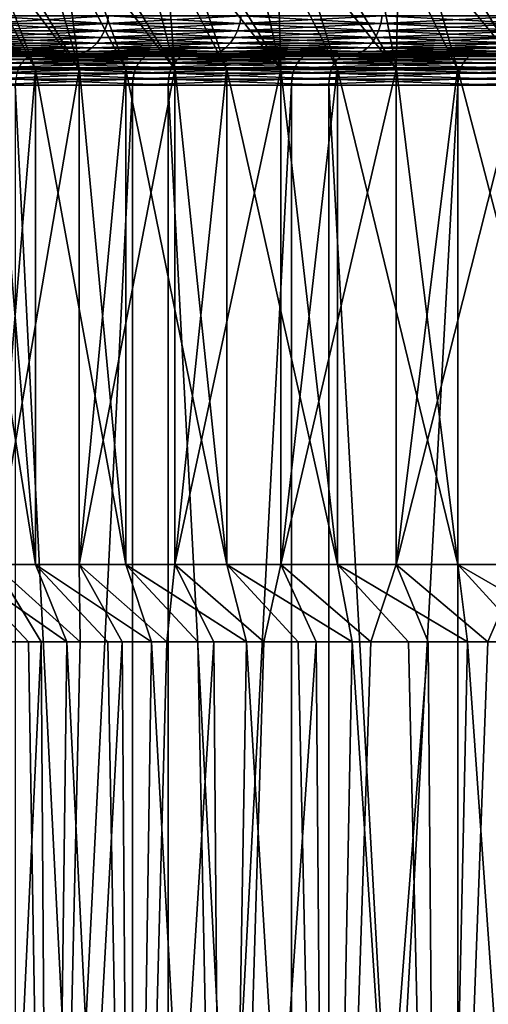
# Model space of a CAD drawing. Header units: metres. Extents: x -30 to 30, y -76 to 64.
# Tile 17 of 256: x -16 to -13, y -61 to -55. Entities that reach past the tile are written whole.
import ezdxf

# ---------------------------------------------------------------- set-up
doc = ezdxf.new("R2010")
doc.units = ezdxf.units.M
doc.layers.add('solid_508511', color=7, linetype='CONTINUOUS')

msp = doc.modelspace()

# ---------------------------------------------------------------- linework, layer by layer
at = {"layer": 'solid_508511'}
for points in [[(-15.685761, -55.099998, -8.82932), (-16.066645, -53.800961, -9.665684), (-16.660385, -53.800961, -8.601981)], [(-15.969251, -55.099998, -8.305603), (-15.685761, -55.099998, -8.82932), (-16.660385, -53.800961, -8.601981)], [(-16.235079, -55.099998, -7.773175), (-15.969251, -55.099998, -8.305603), (-16.660385, -53.800961, -8.601981)], [(-15.687245, -55.099998, 8.826683), (-16.469404, -53.800961, 8.96221), (-15.852745, -53.800961, 10.012641)], [(-15.970565, -55.099998, 8.303076), (-16.236235, -55.099998, 7.770757), (-16.469404, -53.800961, 8.96221)], [(-15.687245, -55.099998, 8.826683), (-15.970565, -55.099998, 8.303076), (-16.469404, -53.800961, 8.96221)], [(-15.067883, -55.099998, -9.846771), (-15.404719, -53.800961, -10.689113), (-16.066645, -53.800961, -9.665684)], [(-15.38518, -55.099998, -9.343246), (-15.067883, -55.099998, -9.846771), (-16.066645, -53.800961, -9.665684)], [(-15.685761, -55.099998, -8.82932), (-15.38518, -55.099998, -9.343246), (-16.066645, -53.800961, -9.665684)], [(-15.069371, -55.099998, 9.844494), (-15.852745, -53.800961, 10.012641), (-15.168759, -53.800961, 11.021399)], [(-15.3867, -55.099998, 9.340742), (-15.687245, -55.099998, 8.826683), (-15.852745, -53.800961, 10.012641)], [(-15.069371, -55.099998, 9.844494), (-15.3867, -55.099998, 9.340742), (-15.852745, -53.800961, 10.012641)], [(-14.384221, -55.099998, -10.821006), (-14.678188, -53.800961, -11.666759), (-15.404719, -53.800961, -10.689113)], [(-14.734241, -55.099998, -10.339351), (-14.384221, -55.099998, -10.821006), (-15.404719, -53.800961, -10.689113)], [(-15.067883, -55.099998, -9.846771), (-14.734241, -55.099998, -10.339351), (-15.404719, -53.800961, -10.689113)], [(-14.385996, -55.099998, 10.818647), (-15.168759, -53.800961, 11.021399), (-14.421012, -53.800961, 11.983193)], [(-14.735813, -55.099998, 10.337109), (-15.069371, -55.099998, 9.844494), (-15.168759, -53.800961, 11.021399)], [(-14.385996, -55.099998, 10.818647), (-14.735813, -55.099998, 10.337109), (-15.168759, -53.800961, 11.021399)], [(-13.637388, -55.099998, -11.74826), (-13.889151, -53.800961, -12.595793), (-14.678188, -53.800961, -11.666759)], [(-14.018428, -55.099998, -11.290867), (-13.637388, -55.099998, -11.74826), (-14.678188, -53.800961, -11.666759)], [(-14.384221, -55.099998, -10.821006), (-14.018428, -55.099998, -11.290867), (-14.678188, -53.800961, -11.666759)], [(-13.639233, -55.099998, 11.746119), (-14.421012, -53.800961, 11.983193), (-13.612198, -53.800961, 12.894595)], [(-14.020321, -55.099998, 11.288517), (-14.385996, -55.099998, 10.818647), (-14.421012, -53.800961, 11.983193)], [(-13.639233, -55.099998, 11.746119), (-14.020321, -55.099998, 11.288517), (-14.421012, -53.800961, 11.983193)], [(-12.83135, -55.099998, -12.623647), (-13.041975, -53.800961, -13.471058), (-13.889151, -53.800961, -12.595793)], [(-13.241702, -55.099998, -12.192511), (-12.83135, -55.099998, -12.623647), (-13.889151, -53.800961, -12.595793)], [(-13.637388, -55.099998, -11.74826), (-13.241702, -55.099998, -12.192511), (-13.889151, -53.800961, -12.595793)], [(-13.243519, -55.099998, 12.190538), (-13.639233, -55.099998, 11.746119), (-13.612198, -53.800961, 12.894595)], [(-12.833326, -55.099998, 12.621638), (-13.612198, -53.800961, 12.894595), (-12.745868, -53.800961, 13.751558)], [(-12.833326, -55.099998, 12.621638), (-13.243519, -55.099998, 12.190538), (-13.612198, -53.800961, 12.894595)], [(-16.308855, -54.802311, 12.777172), (-15.507634, -54.802311, 13.738565), (-16.298235, -54.751732, 12.768852)], [(-16.308855, -54.802311, -12.777172), (-16.298235, -54.751732, -12.768852), (-15.497537, -54.751732, -13.729619)], [(-15.507634, -54.802311, -13.738565), (-16.308855, -54.802311, -12.777172), (-15.497537, -54.751732, -13.729619)], [(-15.507634, -54.802311, 13.738565), (-15.497537, -54.751732, 13.729619), (-16.298235, -54.751732, 12.768852)], [(-15.507634, -54.802311, 13.738565), (-14.649828, -54.802311, 14.649828), (-15.497537, -54.751732, 13.729619)], [(-15.507634, -54.802311, -13.738565), (-15.497537, -54.751732, -13.729619), (-14.640288, -54.751732, -14.640288)], [(-14.649828, -54.802311, -14.649828), (-15.507634, -54.802311, -13.738565), (-14.640288, -54.751732, -14.640288)], [(-14.649828, -54.802311, 14.649828), (-14.640288, -54.751732, 14.640288), (-15.497537, -54.751732, 13.729619)], [(-14.649828, -54.802311, 14.649828), (-13.738565, -54.802311, 15.507634), (-14.640288, -54.751732, 14.640288)], [(-14.649828, -54.802311, -14.649828), (-14.640288, -54.751732, -14.640288), (-13.729619, -54.751732, -15.497537)], [(-13.738565, -54.802311, -15.507634), (-14.649828, -54.802311, -14.649828), (-13.729619, -54.751732, -15.497537)], [(-13.738565, -54.802311, 15.507634), (-13.729619, -54.751732, 15.497537), (-14.640288, -54.751732, 14.640288)], [(-13.738565, -54.802311, 15.507634), (-12.777172, -54.802311, 16.308855), (-13.729619, -54.751732, 15.497537)], [(-13.738565, -54.802311, -15.507634), (-13.729619, -54.751732, -15.497537), (-12.768852, -54.751732, -16.298235)], [(-12.777172, -54.802311, -16.308855), (-13.738565, -54.802311, -15.507634), (-12.768852, -54.751732, -16.298235)], [(-12.777172, -54.802311, 16.308855), (-12.768852, -54.751732, 16.298235), (-13.729619, -54.751732, 15.497537)], [(-16.326233, -54.849773, 12.790788), (-15.524159, -54.849773, 13.753204), (-16.308855, -54.802311, 12.777172)], [(-16.326233, -54.849773, -12.790788), (-16.308855, -54.802311, -12.777172), (-15.507634, -54.802311, -13.738565)], [(-15.524159, -54.849773, -13.753204), (-16.326233, -54.849773, -12.790788), (-15.507634, -54.802311, -13.738565)], [(-15.524159, -54.849773, 13.753204), (-15.507634, -54.802311, 13.738565), (-16.308855, -54.802311, 12.777172)], [(-15.524159, -54.849773, 13.753204), (-14.665439, -54.849773, 14.665439), (-15.507634, -54.802311, 13.738565)], [(-15.524159, -54.849773, -13.753204), (-15.507634, -54.802311, -13.738565), (-14.649828, -54.802311, -14.649828)], [(-14.665439, -54.849773, -14.665439), (-15.524159, -54.849773, -13.753204), (-14.649828, -54.802311, -14.649828)], [(-14.665439, -54.849773, 14.665439), (-14.649828, -54.802311, 14.649828), (-15.507634, -54.802311, 13.738565)], [(-14.665439, -54.849773, 14.665439), (-13.753204, -54.849773, 15.524159), (-14.649828, -54.802311, 14.649828)], [(-14.665439, -54.849773, -14.665439), (-14.649828, -54.802311, -14.649828), (-13.738565, -54.802311, -15.507634)], [(-13.753204, -54.849773, -15.524159), (-14.665439, -54.849773, -14.665439), (-13.738565, -54.802311, -15.507634)], [(-13.753204, -54.849773, 15.524159), (-13.738565, -54.802311, 15.507634), (-14.649828, -54.802311, 14.649828)], [(-13.753204, -54.849773, 15.524159), (-12.790788, -54.849773, 16.326233), (-13.738565, -54.802311, 15.507634)], [(-13.753204, -54.849773, -15.524159), (-13.738565, -54.802311, -15.507634), (-12.777172, -54.802311, -16.308855)], [(-12.790788, -54.849773, -16.326233), (-13.753204, -54.849773, -15.524159), (-12.777172, -54.802311, -16.308855)], [(-12.790788, -54.849773, 16.326233), (-12.777172, -54.802311, 16.308855), (-13.738565, -54.802311, 15.507634)], [(-16.349842, -54.892677, 12.809283), (-15.546607, -54.892677, 13.773092), (-16.326233, -54.849773, 12.790788)], [(-16.349842, -54.892677, -12.809283), (-16.326233, -54.849773, -12.790788), (-15.524159, -54.849773, -13.753204)], [(-15.546607, -54.892677, -13.773092), (-16.349842, -54.892677, -12.809283), (-15.524159, -54.849773, -13.753204)], [(-15.546607, -54.892677, 13.773092), (-15.524159, -54.849773, 13.753204), (-16.326233, -54.849773, 12.790788)], [(-15.546607, -54.892677, 13.773092), (-14.686645, -54.892677, 14.686645), (-15.524159, -54.849773, 13.753204)], [(-15.546607, -54.892677, -13.773092), (-15.524159, -54.849773, -13.753204), (-14.665439, -54.849773, -14.665439)], [(-14.686645, -54.892677, -14.686645), (-15.546607, -54.892677, -13.773092), (-14.665439, -54.849773, -14.665439)], [(-14.686645, -54.892677, 14.686645), (-14.665439, -54.849773, 14.665439), (-15.524159, -54.849773, 13.753204)], [(-14.686645, -54.892677, 14.686645), (-13.773092, -54.892677, 15.546607), (-14.665439, -54.849773, 14.665439)], [(-14.686645, -54.892677, -14.686645), (-14.665439, -54.849773, -14.665439), (-13.753204, -54.849773, -15.524159)], [(-13.773092, -54.892677, -15.546607), (-14.686645, -54.892677, -14.686645), (-13.753204, -54.849773, -15.524159)], [(-13.773092, -54.892677, 15.546607), (-13.753204, -54.849773, 15.524159), (-14.665439, -54.849773, 14.665439)], [(-13.773092, -54.892677, 15.546607), (-12.809283, -54.892677, 16.349842), (-13.753204, -54.849773, 15.524159)], [(-13.773092, -54.892677, -15.546607), (-13.753204, -54.849773, -15.524159), (-12.790788, -54.849773, -16.326233)], [(-12.809283, -54.892677, -16.349842), (-13.773092, -54.892677, -15.546607), (-12.790788, -54.849773, -16.326233)], [(-12.809283, -54.892677, 16.349842), (-12.790788, -54.849773, 16.326233), (-13.753204, -54.849773, 15.524159)], [(-16.412704, -54.959755, 12.858533), (-15.606381, -54.959755, 13.826047), (-16.378962, -54.929714, 12.832096)], [(-16.412704, -54.959755, -12.858533), (-16.378962, -54.929714, -12.832096), (-15.574296, -54.929714, -13.797622)], [(-15.606381, -54.959755, -13.826047), (-16.412704, -54.959755, -12.858533), (-15.574296, -54.929714, -13.797622)], [(-16.378962, -54.929714, 12.832096), (-15.574296, -54.929714, 13.797622), (-16.349842, -54.892677, 12.809283)], [(-16.378962, -54.929714, -12.832096), (-16.349842, -54.892677, -12.809283), (-15.546607, -54.892677, -13.773092)], [(-15.574296, -54.929714, -13.797622), (-16.378962, -54.929714, -12.832096), (-15.546607, -54.892677, -13.773092)], [(-15.606381, -54.959755, 13.826047), (-15.574296, -54.929714, 13.797622), (-16.378962, -54.929714, 12.832096)], [(-15.574296, -54.929714, 13.797622), (-15.546607, -54.892677, 13.773092), (-16.349842, -54.892677, 12.809283)], [(-15.606381, -54.959755, 13.826047), (-14.743113, -54.959755, 14.743113), (-15.574296, -54.929714, 13.797622)], [(-15.606381, -54.959755, -13.826047), (-15.574296, -54.929714, -13.797622), (-14.712802, -54.929714, -14.712802)], [(-14.743113, -54.959755, -14.743113), (-15.606381, -54.959755, -13.826047), (-14.712802, -54.929714, -14.712802)], [(-15.574296, -54.929714, 13.797622), (-14.712802, -54.929714, 14.712802), (-15.546607, -54.892677, 13.773092)], [(-15.574296, -54.929714, -13.797622), (-15.546607, -54.892677, -13.773092), (-14.686645, -54.892677, -14.686645)], [(-14.712802, -54.929714, -14.712802), (-15.574296, -54.929714, -13.797622), (-14.686645, -54.892677, -14.686645)], [(-14.743113, -54.959755, 14.743113), (-14.712802, -54.929714, 14.712802), (-15.574296, -54.929714, 13.797622)], [(-14.712802, -54.929714, 14.712802), (-14.686645, -54.892677, 14.686645), (-15.546607, -54.892677, 13.773092)], [(-14.743113, -54.959755, 14.743113), (-13.826047, -54.959755, 15.606381), (-14.712802, -54.929714, 14.712802)], [(-14.743113, -54.959755, -14.743113), (-14.712802, -54.929714, -14.712802), (-13.797622, -54.929714, -15.574296)], [(-13.826047, -54.959755, -15.606381), (-14.743113, -54.959755, -14.743113), (-13.797622, -54.929714, -15.574296)], [(-14.712802, -54.929714, 14.712802), (-13.797622, -54.929714, 15.574296), (-14.686645, -54.892677, 14.686645)], [(-14.712802, -54.929714, -14.712802), (-14.686645, -54.892677, -14.686645), (-13.773092, -54.892677, -15.546607)], [(-13.797622, -54.929714, -15.574296), (-14.712802, -54.929714, -14.712802), (-13.773092, -54.892677, -15.546607)], [(-13.826047, -54.959755, 15.606381), (-13.797622, -54.929714, 15.574296), (-14.712802, -54.929714, 14.712802)], [(-13.797622, -54.929714, 15.574296), (-13.773092, -54.892677, 15.546607), (-14.686645, -54.892677, 14.686645)], [(-13.826047, -54.959755, 15.606381), (-12.858533, -54.959755, 16.412704), (-13.797622, -54.929714, 15.574296)], [(-13.826047, -54.959755, -15.606381), (-13.797622, -54.929714, -15.574296), (-12.832096, -54.929714, -16.378962)], [(-12.858533, -54.959755, -16.412704), (-13.826047, -54.959755, -15.606381), (-12.832096, -54.929714, -16.378962)], [(-13.797622, -54.929714, 15.574296), (-12.832096, -54.929714, 16.378962), (-13.773092, -54.892677, 15.546607)], [(-13.797622, -54.929714, -15.574296), (-13.773092, -54.892677, -15.546607), (-12.809283, -54.892677, -16.349842)], [(-12.832096, -54.929714, -16.378962), (-13.797622, -54.929714, -15.574296), (-12.809283, -54.892677, -16.349842)], [(-12.858533, -54.959755, 16.412704), (-12.832096, -54.929714, 16.378962), (-13.797622, -54.929714, 15.574296)], [(-12.832096, -54.929714, 16.378962), (-12.809283, -54.892677, 16.349842), (-13.773092, -54.892677, 15.546607)], [(-15.946415, -55, 13.664254), (-18.653008, -55, 13.111265), (-17.847296, -55, 14.188517)], [(-15.946415, -55, 13.664254), (-16.757414, -55, 12.656579), (-18.653008, -55, 13.111265)], [(-15.946411, -55, -13.664259), (-17.64802, -55, -14.435629), (-18.468655, -55, -13.369698)], [(-16.75741, -55, -12.656584), (-15.946411, -55, -13.664259), (-18.468655, -55, -13.369698)], [(-15.074881, -55, 14.620119), (-17.847296, -55, 14.188517), (-16.979395, -55, 15.216441)], [(-15.074881, -55, 14.620119), (-15.946415, -55, 13.664254), (-17.847296, -55, 14.188517)], [(-15.074877, -55, -14.620124), (-16.765882, -55, -15.451378), (-17.64802, -55, -14.435629)], [(-15.946411, -55, -13.664259), (-15.074877, -55, -14.620124), (-17.64802, -55, -14.435629)], [(-14.14612, -55, 15.520543), (-16.979395, -55, 15.216441), (-16.052372, -55, 16.191397)], [(-16.912388, -55.003803, 15.348696), (-16.052372, -55, 16.191397), (-16.979395, -55, 15.216441)], [(-14.14612, -55, 15.520543), (-15.074881, -55, 14.620119), (-16.979395, -55, 15.216441)], [(-16.912388, -55.003803, 15.348696), (-16.940207, -55.01516, 15.373942), (-16.013599, -55.01516, 16.336868)], [(-15.987303, -55.003803, 16.31004), (-16.052372, -55, 16.191397), (-16.912388, -55.003803, 15.348696)], [(-15.987303, -55.003803, 16.31004), (-16.912388, -55.003803, 15.348696), (-16.013599, -55.01516, 16.336868)], [(-13.163757, -55, -16.362013), (-15.825381, -55, -16.413326), (-16.765882, -55, -15.451378)], [(-16.203222, -55.003815, -16.09564), (-16.765882, -55, -15.451378), (-15.825381, -55, -16.413326)], [(-14.146115, -55, -15.520547), (-13.163757, -55, -16.362013), (-16.765882, -55, -15.451378)], [(-15.074877, -55, -14.620124), (-14.146115, -55, -15.520547), (-16.765882, -55, -15.451378)], [(-16.489845, -54.995441, 12.918969), (-16.757414, -55, 12.656579), (-15.946415, -55, 13.664254)], [(-16.489845, -54.995441, -12.918969), (-15.946411, -55, -13.664259), (-16.75741, -55, -12.656584)], [(-16.489845, -54.995441, 12.918969), (-15.679732, -54.995441, 13.891031), (-16.450045, -54.981892, 12.887787)], [(-16.489845, -54.995441, -12.918969), (-16.450045, -54.981892, -12.887787), (-15.641887, -54.981892, -13.857503)], [(-15.679732, -54.995441, -13.891031), (-16.489845, -54.995441, -12.918969), (-15.641887, -54.981892, -13.857503)], [(-15.679732, -54.995441, -13.891031), (-15.946411, -55, -13.664259), (-16.489845, -54.995441, -12.918969)], [(-16.489845, -54.995441, 12.918969), (-15.946415, -55, 13.664254), (-15.679732, -54.995441, 13.891031)], [(-16.450045, -54.981892, 12.887787), (-15.641887, -54.981892, 13.857503), (-16.412704, -54.959755, 12.858533)], [(-16.450045, -54.981892, -12.887787), (-16.412704, -54.959755, -12.858533), (-15.606381, -54.959755, -13.826047)], [(-15.641887, -54.981892, -13.857503), (-16.450045, -54.981892, -12.887787), (-15.606381, -54.959755, -13.826047)], [(-15.679732, -54.995441, 13.891031), (-15.641887, -54.981892, 13.857503), (-16.450045, -54.981892, 12.887787)], [(-15.641887, -54.981892, 13.857503), (-15.606381, -54.959755, 13.826047), (-16.412704, -54.959755, 12.858533)], [(-15.235734, -55.003815, -17.014305), (-15.260793, -55.015182, -17.042288), (-16.229872, -55.015182, -16.122114)], [(-16.203222, -55.003815, -16.09564), (-15.235734, -55.003815, -17.014305), (-16.229872, -55.015182, -16.122114)], [(-16.203222, -55.003815, -16.09564), (-15.825381, -55, -16.413326), (-15.235734, -55.003815, -17.014305)], [(-13.163762, -55, 16.362009), (-16.052372, -55, 16.191397), (-15.069532, -55, 17.109915)], [(-15.987303, -55.003803, 16.31004), (-15.069532, -55, 17.109915), (-16.052372, -55, 16.191397)], [(-13.163762, -55, 16.362009), (-14.14612, -55, 15.520543), (-16.052372, -55, 16.191397)], [(-15.987303, -55.003803, 16.31004), (-16.013599, -55.01516, 16.336868), (-15.032348, -55.015156, 17.244043)], [(-15.007662, -55.003799, 17.215727), (-15.069532, -55, 17.109915), (-15.987303, -55.003803, 16.31004)], [(-15.007662, -55.003799, 17.215727), (-15.987303, -55.003803, 16.31004), (-15.032348, -55.015156, 17.244043)], [(-15.679732, -54.995441, 13.891031), (-15.946415, -55, 13.664254), (-15.074881, -55, 14.620119)], [(-15.679732, -54.995441, -13.891031), (-15.074877, -55, -14.620124), (-15.946411, -55, -13.664259)], [(-12.131392, -55, -17.141449), (-14.829849, -55, -17.318069), (-15.825381, -55, -16.413326)], [(-15.235734, -55.003815, -17.014305), (-15.825381, -55, -16.413326), (-14.829849, -55, -17.318069)], [(-13.163757, -55, -16.362013), (-12.131392, -55, -17.141449), (-15.825381, -55, -16.413326)], [(-15.679732, -54.995441, 13.891031), (-14.812407, -54.995441, 14.812407), (-15.641887, -54.981892, 13.857503)], [(-15.679732, -54.995441, -13.891031), (-15.641887, -54.981892, -13.857503), (-14.776654, -54.981892, -14.776654)], [(-14.812407, -54.995441, -14.812407), (-15.679732, -54.995441, -13.891031), (-14.776654, -54.981892, -14.776654)], [(-14.812407, -54.995441, -14.812407), (-15.074877, -55, -14.620124), (-15.679732, -54.995441, -13.891031)], [(-15.679732, -54.995441, 13.891031), (-15.074881, -55, 14.620119), (-14.812407, -54.995441, 14.812407)], [(-15.641887, -54.981892, 13.857503), (-14.776654, -54.981892, 14.776654), (-15.606381, -54.959755, 13.826047)], [(-15.641887, -54.981892, -13.857503), (-15.606381, -54.959755, -13.826047), (-14.743113, -54.959755, -14.743113)], [(-14.776654, -54.981892, -14.776654), (-15.641887, -54.981892, -13.857503), (-14.743113, -54.959755, -14.743113)], [(-14.812407, -54.995441, 14.812407), (-14.776654, -54.981892, 14.776654), (-15.641887, -54.981892, 13.857503)], [(-14.776654, -54.981892, 14.776654), (-14.743113, -54.959755, 14.743113), (-15.606381, -54.959755, 13.826047)], [(-14.216256, -55.003815, -17.874908), (-14.239637, -55.015182, -17.904306), (-15.260793, -55.015182, -17.042288)], [(-15.235734, -55.003815, -17.014305), (-14.216256, -55.003815, -17.874908), (-15.260793, -55.015182, -17.042288)], [(-15.235734, -55.003815, -17.014305), (-14.829849, -55, -17.318069), (-14.216256, -55.003815, -17.874908)], [(-14.812407, -54.995441, 14.812407), (-15.074881, -55, 14.620119), (-14.14612, -55, 15.520543)], [(-14.812407, -54.995441, -14.812407), (-14.146115, -55, -15.520547), (-15.074877, -55, -14.620124)], [(-12.131396, -55, 17.141445), (-15.069532, -55, 17.109915), (-14.034167, -55, 17.96892)], [(-15.007662, -55.003799, 17.215727), (-14.034167, -55, 17.96892), (-15.069532, -55, 17.109915)], [(-12.131396, -55, 17.141445), (-13.163762, -55, 16.362009), (-15.069532, -55, 17.109915)], [(-15.007662, -55.003799, 17.215727), (-15.032348, -55.015156, 17.244043), (-13.999798, -55.015156, 18.092377)], [(-13.976808, -55.003799, 18.062664), (-14.034167, -55, 17.96892), (-15.007662, -55.003799, 17.215727)], [(-13.976808, -55.003799, 18.062664), (-15.007662, -55.003799, 17.215727), (-13.999798, -55.015156, 18.092377)], [(-11.052984, -55, -17.855854), (-13.782619, -55, -18.16258), (-14.829849, -55, -17.318069)], [(-14.216256, -55.003815, -17.874908), (-14.829849, -55, -17.318069), (-13.782619, -55, -18.16258)], [(-12.131392, -55, -17.141449), (-11.052984, -55, -17.855854), (-14.829849, -55, -17.318069)], [(-14.812407, -54.995441, 14.812407), (-13.891031, -54.995441, 15.679732), (-14.776654, -54.981892, 14.776654)], [(-14.812407, -54.995441, -14.812407), (-14.776654, -54.981892, -14.776654), (-13.857503, -54.981892, -15.641887)], [(-13.891031, -54.995441, -15.679732), (-14.812407, -54.995441, -14.812407), (-13.857503, -54.981892, -15.641887)], [(-13.891031, -54.995441, -15.679732), (-14.146115, -55, -15.520547), (-14.812407, -54.995441, -14.812407)], [(-14.812407, -54.995441, 14.812407), (-14.14612, -55, 15.520543), (-13.891031, -54.995441, 15.679732)], [(-14.776654, -54.981892, 14.776654), (-13.857503, -54.981892, 15.641887), (-14.743113, -54.959755, 14.743113)], [(-14.776654, -54.981892, -14.776654), (-14.743113, -54.959755, -14.743113), (-13.826047, -54.959755, -15.606381)], [(-13.857503, -54.981892, -15.641887), (-14.776654, -54.981892, -14.776654), (-13.826047, -54.959755, -15.606381)], [(-13.891031, -54.995441, 15.679732), (-13.857503, -54.981892, 15.641887), (-14.776654, -54.981892, 14.776654)], [(-13.857503, -54.981892, 15.641887), (-13.826047, -54.959755, 15.606381), (-14.743113, -54.959755, 14.743113)], [(-13.148265, -55.003815, -18.674515), (-13.169889, -55.015186, -18.705229), (-14.239637, -55.015182, -17.904306)], [(-14.216256, -55.003815, -17.874908), (-13.148265, -55.003815, -18.674515), (-14.239637, -55.015182, -17.904306)], [(-14.216256, -55.003815, -17.874908), (-13.782619, -55, -18.16258), (-13.148265, -55.003815, -18.674515)], [(-13.891031, -54.995441, 15.679732), (-14.14612, -55, 15.520543), (-13.163762, -55, 16.362009)], [(-13.891031, -54.995441, -15.679732), (-13.163757, -55, -16.362013), (-14.146115, -55, -15.520547)], [(-9.932728, -55, 18.502457), (-14.034167, -55, 17.96892), (-12.949941, -55, 18.765366)], [(-13.976808, -55.003799, 18.062664), (-12.949941, -55, 18.765366), (-14.034167, -55, 17.96892)], [(-11.05299, -55, 17.85585), (-12.131396, -55, 17.141445), (-14.034167, -55, 17.96892)], [(-9.932728, -55, 18.502457), (-11.05299, -55, 17.85585), (-14.034167, -55, 17.96892)], [(-13.976808, -55.003799, 18.062664), (-13.999798, -55.015156, 18.092377), (-12.919476, -55.015156, 18.878969)], [(-12.89826, -55.003799, 18.847965), (-12.949941, -55, 18.765366), (-13.976808, -55.003799, 18.062664)], [(-12.89826, -55.003799, 18.847965), (-13.976808, -55.003799, 18.062664), (-12.919476, -55.015156, 18.878969)], [(-13.891031, -54.995441, 15.679732), (-12.918969, -54.995441, 16.489845), (-13.857503, -54.981892, 15.641887)], [(-13.891031, -54.995441, -15.679732), (-13.857503, -54.981892, -15.641887), (-12.887787, -54.981892, -16.450045)], [(-12.918969, -54.995441, -16.489845), (-13.891031, -54.995441, -15.679732), (-12.887787, -54.981892, -16.450045)], [(-12.918969, -54.995441, -16.489845), (-13.163757, -55, -16.362013), (-13.891031, -54.995441, -15.679732)], [(-13.891031, -54.995441, 15.679732), (-13.163762, -55, 16.362009), (-12.918969, -54.995441, 16.489845)], [(-13.857503, -54.981892, 15.641887), (-12.887787, -54.981892, 16.450045), (-13.826047, -54.959755, 15.606381)], [(-13.857503, -54.981892, -15.641887), (-13.826047, -54.959755, -15.606381), (-12.858533, -54.959755, -16.412704)], [(-12.887787, -54.981892, -16.450045), (-13.857503, -54.981892, -15.641887), (-12.858533, -54.959755, -16.412704)], [(-12.918969, -54.995441, 16.489845), (-12.887787, -54.981892, 16.450045), (-13.857503, -54.981892, 15.641887)], [(-12.887787, -54.981892, 16.450045), (-12.858533, -54.959755, 16.412704), (-13.826047, -54.959755, 15.606381)], [(-9.932722, -55, -18.502459), (-12.687398, -55, -18.943861), (-13.782619, -55, -18.16258)], [(-13.148265, -55.003815, -18.674515), (-13.782619, -55, -18.16258), (-12.687398, -55, -18.943861)], [(-11.052984, -55, -17.855854), (-9.932722, -55, -18.502459), (-13.782619, -55, -18.16258)], [(-12.035406, -55.003815, -19.410397), (-12.055201, -55.015186, -19.44232), (-13.169889, -55.015186, -18.705229)], [(-13.148265, -55.003815, -18.674515), (-12.035406, -55.003815, -19.410397), (-13.169889, -55.015186, -18.705229)], [(-12.918969, -54.995441, 16.489845), (-13.163762, -55, 16.362009), (-12.131396, -55, 17.141445)], [(-12.918969, -54.995441, -16.489845), (-12.131392, -55, -17.141449), (-13.163757, -55, -16.362013)], [(-13.148265, -55.003815, -18.674515), (-12.687398, -55, -18.943861), (-12.035406, -55.003815, -19.410397)], [(-16.965847, -55.033634, 15.397213), (-16.988323, -55.058514, 15.41761), (-16.059084, -55.058514, 16.38327)], [(-16.059084, -55.058514, 16.38327), (-16.988323, -55.058514, 15.41761), (-16.076521, -55.08884, 16.401058)], [(-16.940207, -55.01516, 15.373942), (-16.965847, -55.033634, 15.397213), (-16.037838, -55.03363, 16.361595)], [(-16.037838, -55.03363, 16.361595), (-16.965847, -55.033634, 15.397213), (-16.059084, -55.058514, 16.38327)], [(-16.013599, -55.01516, 16.336868), (-16.940207, -55.01516, 15.373942), (-16.037838, -55.03363, 16.361595)], [(-16.275961, -55.058556, -16.167896), (-15.30413, -55.058559, -17.090685), (-16.293625, -55.088894, -16.185444)], [(-15.30413, -55.058559, -17.090685), (-15.32074, -55.088894, -17.109234), (-16.293625, -55.088894, -16.185444)], [(-15.283888, -55.033669, -17.068079), (-15.30413, -55.058559, -17.090685), (-16.275961, -55.058556, -16.167896)], [(-16.254433, -55.033669, -16.146513), (-15.283888, -55.033669, -17.068079), (-16.275961, -55.058556, -16.167896)], [(-15.260793, -55.015182, -17.042288), (-15.283888, -55.033669, -17.068079), (-16.254433, -55.033669, -16.146513)], [(-16.229872, -55.015182, -16.122114), (-15.260793, -55.015182, -17.042288), (-16.254433, -55.033669, -16.146513)], [(-16.059084, -55.058514, 16.38327), (-16.076521, -55.08884, 16.401058), (-15.091413, -55.088837, 17.3118)], [(-16.037838, -55.03363, 16.361595), (-16.059084, -55.058514, 16.38327), (-15.075046, -55.05851, 17.293024)], [(-15.075046, -55.05851, 17.293024), (-16.059084, -55.058514, 16.38327), (-15.091413, -55.088837, 17.3118)], [(-16.013599, -55.01516, 16.336868), (-16.037838, -55.03363, 16.361595), (-15.0551, -55.03363, 17.270145)], [(-15.0551, -55.03363, 17.270145), (-16.037838, -55.03363, 16.361595), (-15.075046, -55.05851, 17.293024)], [(-15.032348, -55.015156, 17.244043), (-16.013599, -55.01516, 16.336868), (-15.0551, -55.03363, 17.270145)], [(-14.280074, -55.058559, -17.955151), (-14.295572, -55.088898, -17.974638), (-15.32074, -55.088894, -17.109234)], [(-15.30413, -55.058559, -17.090685), (-14.280074, -55.058559, -17.955151), (-15.32074, -55.088894, -17.109234)], [(-14.261187, -55.033669, -17.931402), (-14.280074, -55.058559, -17.955151), (-15.30413, -55.058559, -17.090685)], [(-15.283888, -55.033669, -17.068079), (-14.261187, -55.033669, -17.931402), (-15.30413, -55.058559, -17.090685)], [(-14.239637, -55.015182, -17.904306), (-14.261187, -55.033669, -17.931402), (-15.283888, -55.033669, -17.068079)], [(-15.260793, -55.015182, -17.042288), (-14.239637, -55.015182, -17.904306), (-15.283888, -55.033669, -17.068079)], [(-15.075046, -55.05851, 17.293024), (-15.091413, -55.088837, 17.3118), (-14.054808, -55.088837, 18.163465)], [(-15.0551, -55.03363, 17.270145), (-15.075046, -55.05851, 17.293024), (-14.039563, -55.05851, 18.143766)], [(-14.039563, -55.05851, 18.143766), (-15.075046, -55.05851, 17.293024), (-14.054808, -55.088837, 18.163465)], [(-15.032348, -55.015156, 17.244043), (-15.0551, -55.03363, 17.270145), (-14.020988, -55.03363, 18.119761)], [(-14.020988, -55.03363, 18.119761), (-15.0551, -55.03363, 17.270145), (-14.039563, -55.05851, 18.143766)], [(-13.999798, -55.015156, 18.092377), (-15.032348, -55.015156, 17.244043), (-14.020988, -55.03363, 18.119761)], [(-13.207289, -55.058559, -18.758347), (-13.221622, -55.088898, -18.778704), (-14.295572, -55.088898, -17.974638)], [(-14.280074, -55.058559, -17.955151), (-13.207289, -55.058559, -18.758347), (-14.295572, -55.088898, -17.974638)], [(-14.261187, -55.033669, -17.931402), (-13.18982, -55.033672, -18.733536), (-14.280074, -55.058559, -17.955151)], [(-13.18982, -55.033672, -18.733536), (-13.207289, -55.058559, -18.758347), (-14.280074, -55.058559, -17.955151)], [(-14.239637, -55.015182, -17.904306), (-13.169889, -55.015186, -18.705229), (-14.261187, -55.033669, -17.931402)], [(-13.169889, -55.015186, -18.705229), (-13.18982, -55.033672, -18.733536), (-14.261187, -55.033669, -17.931402)], [(-14.039563, -55.05851, 18.143766), (-14.054808, -55.088837, 18.163465), (-12.970241, -55.088833, 18.95315)], [(-14.020988, -55.03363, 18.119761), (-14.039563, -55.05851, 18.143766), (-12.956173, -55.058506, 18.932594)], [(-12.956173, -55.058506, 18.932594), (-14.039563, -55.05851, 18.143766), (-12.970241, -55.088833, 18.95315)], [(-13.999798, -55.015156, 18.092377), (-14.020988, -55.03363, 18.119761), (-12.939032, -55.033627, 18.907545)], [(-12.939032, -55.033627, 18.907545), (-14.020988, -55.03363, 18.119761), (-12.956173, -55.058506, 18.932594)], [(-12.919476, -55.015156, 18.878969), (-13.999798, -55.015156, 18.092377), (-12.939032, -55.033627, 18.907545)], [(-13.207289, -55.058559, -18.758347), (-12.089434, -55.058563, -19.49753), (-13.221622, -55.088898, -18.778704)], [(-12.089434, -55.058563, -19.49753), (-12.102554, -55.088902, -19.51869), (-13.221622, -55.088898, -18.778704)], [(-12.073444, -55.033672, -19.471743), (-12.089434, -55.058563, -19.49753), (-13.207289, -55.058559, -18.758347)], [(-13.18982, -55.033672, -18.733536), (-12.073444, -55.033672, -19.471743), (-13.207289, -55.058559, -18.758347)], [(-12.055201, -55.015186, -19.44232), (-12.073444, -55.033672, -19.471743), (-13.18982, -55.033672, -18.733536)], [(-13.169889, -55.015186, -18.705229), (-12.055201, -55.015186, -19.44232), (-13.18982, -55.033672, -18.733536)], [(-15.969251, -58.299999, -8.305603), (-16.235079, -55.099998, -7.773175), (-16.483141, -55.099998, -7.232292)], [(-15.969251, -58.299999, -8.305603), (-16.483141, -55.099998, -7.232292), (-16.483141, -58.299999, -7.232292)], [(-15.333077, -55.123508, -17.123011), (-15.340669, -55.161068, -17.131489), (-16.314821, -55.161068, -16.206499)], [(-16.306747, -55.123508, -16.198479), (-15.333077, -55.123508, -17.123011), (-16.314821, -55.161068, -16.206499)], [(-15.32074, -55.088894, -17.109234), (-15.333077, -55.123508, -17.123011), (-16.306747, -55.123508, -16.198479)], [(-16.293625, -55.088894, -16.185444), (-15.32074, -55.088894, -17.109234), (-16.306747, -55.123508, -16.198479)], [(-16.236235, -58.299999, 7.770757), (-16.236235, -55.099998, 7.770757), (-15.970565, -55.099998, 8.303076)], [(-16.236235, -58.299999, 7.770757), (-15.970565, -55.099998, 8.303076), (-15.687245, -55.099998, 8.826683)], [(-16.236235, -58.299999, 7.770757), (-15.687245, -55.099998, 8.826683), (-15.687245, -58.299999, 8.826683)], [(-15.969251, -58.299999, -8.305603), (-15.969251, -55.099998, -8.305603), (-16.235079, -55.099998, -7.773175)], [(-16.089476, -55.123447, 16.414274), (-16.09745, -55.161003, 16.422411), (-15.11106, -55.161003, 17.334337)], [(-16.076521, -55.08884, 16.401058), (-16.089476, -55.123447, 16.414274), (-15.103575, -55.123447, 17.32575)], [(-15.103575, -55.123447, 17.32575), (-16.089476, -55.123447, 16.414274), (-15.11106, -55.161003, 17.334337)], [(-15.091413, -55.088837, 17.3118), (-16.076521, -55.08884, 16.401058), (-15.103575, -55.123447, 17.32575)], [(-15.38518, -58.299999, -9.343246), (-15.685761, -55.099998, -8.82932), (-15.969251, -55.099998, -8.305603)], [(-15.38518, -58.299999, -9.343246), (-15.969251, -55.099998, -8.305603), (-15.969251, -58.299999, -8.305603)], [(-15.687245, -58.299999, 8.826683), (-15.687245, -55.099998, 8.826683), (-15.3867, -55.099998, 9.340742)], [(-15.687245, -58.299999, 8.826683), (-15.3867, -55.099998, 9.340742), (-15.069371, -55.099998, 9.844494)], [(-15.687245, -58.299999, 8.826683), (-15.069371, -55.099998, 9.844494), (-15.069371, -58.299999, 9.844494)], [(-15.38518, -58.299999, -9.343246), (-15.38518, -55.099998, -9.343246), (-15.685761, -55.099998, -8.82932)], [(-14.734241, -58.299999, -10.339351), (-15.067883, -55.099998, -9.846771), (-15.38518, -55.099998, -9.343246)], [(-14.734241, -58.299999, -10.339351), (-15.38518, -55.099998, -9.343246), (-15.38518, -58.299999, -9.343246)], [(-15.333077, -55.123508, -17.123011), (-14.307085, -55.123512, -17.989113), (-15.340669, -55.161068, -17.131489)], [(-14.307085, -55.123512, -17.989113), (-14.314168, -55.161072, -17.998018), (-15.340669, -55.161068, -17.131489)], [(-15.32074, -55.088894, -17.109234), (-14.295572, -55.088898, -17.974638), (-15.333077, -55.123508, -17.123011)], [(-14.295572, -55.088898, -17.974638), (-14.307085, -55.123512, -17.989113), (-15.333077, -55.123508, -17.123011)], [(-15.103575, -55.123447, 17.32575), (-15.11106, -55.161003, 17.334337), (-14.073106, -55.160999, 18.187113)], [(-15.091413, -55.088837, 17.3118), (-15.103575, -55.123447, 17.32575), (-14.066133, -55.123444, 18.178102)], [(-14.066133, -55.123444, 18.178102), (-15.103575, -55.123447, 17.32575), (-14.073106, -55.160999, 18.187113)], [(-14.054808, -55.088837, 18.163465), (-15.091413, -55.088837, 17.3118), (-14.066133, -55.123444, 18.178102)], [(-15.069371, -58.299999, 9.844494), (-15.069371, -55.099998, 9.844494), (-14.735813, -55.099998, 10.337109)], [(-15.069371, -58.299999, 9.844494), (-14.735813, -55.099998, 10.337109), (-14.385996, -55.099998, 10.818647)], [(-15.069371, -58.299999, 9.844494), (-14.385996, -55.099998, 10.818647), (-14.385996, -58.299999, 10.818647)], [(-14.734241, -58.299999, -10.339351), (-14.734241, -55.099998, -10.339351), (-15.067883, -55.099998, -9.846771)], [(-14.018428, -58.299999, -11.290867), (-14.384221, -55.099998, -10.821006), (-14.734241, -55.099998, -10.339351)], [(-14.018428, -58.299999, -11.290867), (-14.734241, -55.099998, -10.339351), (-14.734241, -58.299999, -10.339351)], [(-14.385996, -58.299999, 10.818647), (-14.385996, -55.099998, 10.818647), (-14.020321, -55.099998, 11.288517)], [(-14.385996, -58.299999, 10.818647), (-14.020321, -55.099998, 11.288517), (-13.639233, -55.099998, 11.746119)], [(-14.385996, -58.299999, 10.818647), (-13.639233, -55.099998, 11.746119), (-13.639233, -58.299999, 11.746119)], [(-14.018428, -58.299999, -11.290867), (-14.018428, -55.099998, -11.290867), (-14.384221, -55.099998, -10.821006)], [(-13.232269, -55.123512, -18.793827), (-13.23882, -55.161072, -18.803131), (-14.314168, -55.161072, -17.998018)], [(-14.307085, -55.123512, -17.989113), (-13.232269, -55.123512, -18.793827), (-14.314168, -55.161072, -17.998018)], [(-13.221622, -55.088898, -18.778704), (-13.232269, -55.123512, -18.793827), (-14.307085, -55.123512, -17.989113)], [(-14.295572, -55.088898, -17.974638), (-13.221622, -55.088898, -18.778704), (-14.307085, -55.123512, -17.989113)], [(-14.066133, -55.123444, 18.178102), (-14.073106, -55.160999, 18.187113), (-12.987127, -55.160999, 18.977827)], [(-14.054808, -55.088837, 18.163465), (-14.066133, -55.123444, 18.178102), (-12.980693, -55.123444, 18.968424)], [(-12.980693, -55.123444, 18.968424), (-14.066133, -55.123444, 18.178102), (-12.987127, -55.160999, 18.977827)], [(-12.970241, -55.088833, 18.95315), (-14.054808, -55.088837, 18.163465), (-12.980693, -55.123444, 18.968424)], [(-13.241702, -58.299999, -12.192511), (-13.637388, -55.099998, -11.74826), (-14.018428, -55.099998, -11.290867)], [(-13.241702, -58.299999, -12.192511), (-14.018428, -55.099998, -11.290867), (-14.018428, -58.299999, -11.290867)], [(-13.639233, -58.299999, 11.746119), (-13.639233, -55.099998, 11.746119), (-13.243519, -55.099998, 12.190538)], [(-13.639233, -58.299999, 11.746119), (-13.243519, -55.099998, 12.190538), (-12.833326, -55.099998, 12.621638)], [(-13.639233, -58.299999, 11.746119), (-12.833326, -55.099998, 12.621638), (-12.833326, -58.299999, 12.621638)], [(-13.241702, -58.299999, -12.192511), (-13.241702, -55.099998, -12.192511), (-13.637388, -55.099998, -11.74826)], [(-12.406771, -58.299999, -13.041167), (-12.83135, -55.099998, -12.623647), (-13.241702, -55.099998, -12.192511)], [(-12.406771, -58.299999, -13.041167), (-13.241702, -55.099998, -12.192511), (-13.241702, -58.299999, -12.192511)], [(-13.232269, -55.123512, -18.793827), (-12.1123, -55.123516, -19.534409), (-13.23882, -55.161072, -18.803131)], [(-12.1123, -55.123516, -19.534409), (-12.118296, -55.161076, -19.544079), (-13.23882, -55.161072, -18.803131)], [(-13.221622, -55.088898, -18.778704), (-12.102554, -55.088902, -19.51869), (-13.232269, -55.123512, -18.793827)], [(-12.102554, -55.088902, -19.51869), (-12.1123, -55.123516, -19.534409), (-13.232269, -55.123512, -18.793827)], [(-15.340669, -55.161068, -17.131489), (-15.343226, -55.200001, -17.134335), (-16.317541, -55.200001, -16.20919)], [(-16.314821, -55.161068, -16.206499), (-15.340669, -55.161068, -17.131489), (-16.317541, -55.200001, -16.20919)], [(-16.09745, -55.161003, 16.422411), (-16.100119, -55.200001, 16.425169), (-15.113564, -55.200001, 17.337248)], [(-15.11106, -55.161003, 17.334337), (-16.09745, -55.161003, 16.422411), (-15.113564, -55.200001, 17.337248)], [(-15.340669, -55.161068, -17.131489), (-14.314168, -55.161072, -17.998018), (-15.343226, -55.200001, -17.134335)], [(-14.314168, -55.161072, -17.998018), (-14.316554, -55.200001, -18.001007), (-15.343226, -55.200001, -17.134335)], [(-15.11106, -55.161003, 17.334337), (-15.113564, -55.200001, 17.337248), (-14.075437, -55.200001, 18.190165)], [(-14.073106, -55.160999, 18.187113), (-15.11106, -55.161003, 17.334337), (-14.075437, -55.200001, 18.190165)], [(-13.23882, -55.161072, -18.803131), (-13.241027, -55.200001, -18.806253), (-14.316554, -55.200001, -18.001007)], [(-14.314168, -55.161072, -17.998018), (-13.23882, -55.161072, -18.803131), (-14.316554, -55.200001, -18.001007)], [(-14.073106, -55.160999, 18.187113), (-14.075437, -55.200001, 18.190165), (-12.989275, -55.200001, 18.98101)], [(-12.987127, -55.160999, 18.977827), (-14.073106, -55.160999, 18.187113), (-12.989275, -55.200001, 18.98101)], [(-13.23882, -55.161072, -18.803131), (-12.118296, -55.161076, -19.544079), (-13.241027, -55.200001, -18.806253)], [(-12.118296, -55.161076, -19.544079), (-12.120317, -55.200001, -19.547325), (-13.241027, -55.200001, -18.806253)], [(-16.317541, -55.200001, -16.20919), (-15.343226, -55.200001, -17.134335), (-16.317535, -74.800003, -16.209196)], [(-15.343226, -55.200001, -17.134335), (-15.343222, -74.800003, -17.134338), (-16.317535, -74.800003, -16.209196)], [(-16.100119, -55.200001, 16.425169), (-16.100136, -74.800003, 16.425154), (-15.113581, -74.800003, 17.337233)], [(-15.113564, -55.200001, 17.337248), (-16.100119, -55.200001, 16.425169), (-15.113581, -74.800003, 17.337233)], [(-15.343226, -55.200001, -17.134335), (-14.316554, -55.200001, -18.001007), (-15.343222, -74.800003, -17.134338)], [(-14.316554, -55.200001, -18.001007), (-14.316549, -74.800003, -18.001011), (-15.343222, -74.800003, -17.134338)], [(-15.113564, -55.200001, 17.337248), (-15.113581, -74.800003, 17.337233), (-14.075453, -74.800003, 18.190151)], [(-14.075437, -55.200001, 18.190165), (-15.113564, -55.200001, 17.337248), (-14.075453, -74.800003, 18.190151)], [(-14.316554, -55.200001, -18.001007), (-13.241027, -55.200001, -18.806253), (-14.316549, -74.800003, -18.001011)], [(-13.241027, -55.200001, -18.806253), (-13.241023, -74.800003, -18.806257), (-14.316549, -74.800003, -18.001011)], [(-14.075437, -55.200001, 18.190165), (-14.075453, -74.800003, 18.190151), (-12.989294, -74.800003, 18.980997)], [(-12.989275, -55.200001, 18.98101), (-14.075437, -55.200001, 18.190165), (-12.989294, -74.800003, 18.980997)], [(-13.241027, -55.200001, -18.806253), (-12.120317, -55.200001, -19.547325), (-13.241023, -74.800003, -18.806257)], [(-12.120317, -55.200001, -19.547325), (-12.120312, -74.800003, -19.547329), (-13.241023, -74.800003, -18.806257)], [(-15.767689, -58.799999, -7.591443), (-15.969251, -58.299999, -8.305603), (-16.483141, -58.299999, -7.232292)], [(-16.014242, -58.799999, -7.056488), (-15.767689, -58.799999, -7.591443), (-16.483141, -58.299999, -7.232292)], [(-16.242502, -58.799999, -6.513917), (-16.014242, -58.799999, -7.056488), (-16.483141, -58.299999, -7.232292)], [(-15.68032, -58.799999, 7.770301), (-16.236235, -58.299999, 7.770757), (-15.687245, -58.299999, 8.826683)], [(-15.933019, -58.799999, 7.238018), (-16.167643, -58.799999, 6.697561), (-16.236235, -58.299999, 7.770757)], [(-15.68032, -58.799999, 7.770301), (-15.933019, -58.799999, 7.238018), (-16.236235, -58.299999, 7.770757)], [(-15.221139, -58.799999, -8.635214), (-15.38518, -58.299999, -9.343246), (-15.969251, -58.299999, -8.305603)], [(-15.50319, -58.799999, -8.117949), (-15.221139, -58.799999, -8.635214), (-15.969251, -58.299999, -8.305603)], [(-15.767689, -58.799999, -7.591443), (-15.50319, -58.799999, -8.117949), (-15.969251, -58.299999, -8.305603)], [(-15.122315, -58.799999, 8.807133), (-15.687245, -58.299999, 8.826683), (-15.069371, -58.299999, 9.844494)], [(-15.409955, -58.799999, 8.293569), (-15.68032, -58.799999, 7.770301), (-15.687245, -58.299999, 8.826683)], [(-15.122315, -58.799999, 8.807133), (-15.409955, -58.799999, 8.293569), (-15.687245, -58.299999, 8.826683)], [(-14.606035, -58.799999, -9.639177), (-14.734241, -58.299999, -10.339351), (-15.38518, -58.299999, -9.343246)], [(-14.92208, -58.799999, -9.142294), (-14.606035, -58.799999, -9.639177), (-15.38518, -58.299999, -9.343246)], [(-15.221139, -58.799999, -8.635214), (-14.92208, -58.799999, -9.142294), (-15.38518, -58.299999, -9.343246)], [(-14.817348, -58.799999, 9.311078), (-15.122315, -58.799999, 8.807133), (-15.069371, -58.299999, 9.844494)], [(-14.495499, -58.799999, 9.804617), (-15.069371, -58.299999, 9.844494), (-14.385996, -58.299999, 10.818647)], [(-14.495499, -58.799999, 9.804617), (-14.817348, -58.799999, 9.311078), (-15.069371, -58.299999, 9.844494)], [(-13.924333, -58.799999, -10.600139), (-14.018428, -58.299999, -11.290867), (-14.734241, -58.299999, -10.339351)], [(-14.273326, -58.799999, -10.125323), (-13.924333, -58.799999, -10.600139), (-14.734241, -58.299999, -10.339351)], [(-14.606035, -58.799999, -9.639177), (-14.273326, -58.799999, -10.125323), (-14.734241, -58.299999, -10.339351)], [(-14.157242, -58.799999, 10.287006), (-14.495499, -58.799999, 9.804617), (-14.385996, -58.299999, 10.818647)], [(-13.803226, -58.799999, 10.757367), (-14.385996, -58.299999, 10.818647), (-13.639233, -58.299999, 11.746119)], [(-13.803226, -58.799999, 10.757367), (-14.157242, -58.799999, 10.287006), (-14.385996, -58.299999, 10.818647)], [(-13.179957, -58.799999, -11.512547), (-13.241702, -58.299999, -12.192511), (-14.018428, -58.299999, -11.290867)], [(-13.559793, -58.799999, -11.06264), (-13.179957, -58.799999, -11.512547), (-14.018428, -58.299999, -11.290867)], [(-13.924333, -58.799999, -10.600139), (-13.559793, -58.799999, -11.06264), (-14.018428, -58.299999, -11.290867)], [(-13.433475, -58.799999, 11.215692), (-13.803226, -58.799999, 10.757367), (-13.639233, -58.299999, 11.746119)], [(-13.048368, -58.799999, 11.661479), (-13.639233, -58.299999, 11.746119), (-12.833326, -58.299999, 12.621638)], [(-13.048368, -58.799999, 11.661479), (-13.433475, -58.799999, 11.215692), (-13.639233, -58.299999, 11.746119)], [(-12.375574, -58.799999, -12.373162), (-12.406771, -58.299999, -13.041167), (-13.241702, -58.299999, -12.192511)], [(-12.785139, -58.799999, -11.949486), (-12.375574, -58.799999, -12.373162), (-13.241702, -58.299999, -12.192511)], [(-13.179957, -58.799999, -11.512547), (-12.785139, -58.799999, -11.949486), (-13.241702, -58.299999, -12.192511)], [(-12.648351, -58.799999, 12.094181), (-13.048368, -58.799999, 11.661479), (-12.833326, -58.299999, 12.621638)], [(-15.874001, -67.300003, -7.366558), (-16.242502, -58.799999, -6.513917), (-16.330711, -67.300003, -6.2895)], [(-16.330711, -67.300003, 6.2895), (-16.167643, -58.799999, 6.697561), (-15.933019, -58.799999, 7.238018)], [(-16.330711, -67.300003, 6.2895), (-15.933019, -58.799999, 7.238018), (-15.874001, -67.300003, 7.366558)], [(-15.874001, -67.300003, -7.366558), (-16.014242, -58.799999, -7.056488), (-16.242502, -58.799999, -6.513917)], [(-15.874001, -67.300003, -7.366558), (-15.767689, -58.799999, -7.591443), (-16.014242, -58.799999, -7.056488)], [(-15.874001, -67.300003, 7.366558), (-15.933019, -58.799999, 7.238018), (-15.68032, -58.799999, 7.770301)], [(-15.346714, -67.300003, -8.410014), (-15.767689, -58.799999, -7.591443), (-15.874001, -67.300003, -7.366558)], [(-15.874001, -67.300003, 7.366558), (-15.68032, -58.799999, 7.770301), (-15.409955, -58.799999, 8.293569)], [(-15.874001, -67.300003, 7.366558), (-15.409955, -58.799999, 8.293569), (-15.346714, -67.300003, 8.410014)], [(-15.346714, -67.300003, -8.410014), (-15.50319, -58.799999, -8.117949), (-15.767689, -58.799999, -7.591443)], [(-15.346714, -67.300003, -8.410014), (-15.221139, -58.799999, -8.635214), (-15.50319, -58.799999, -8.117949)], [(-15.346714, -67.300003, 8.410014), (-15.409955, -58.799999, 8.293569), (-15.122315, -58.799999, 8.807133)], [(-14.750517, -67.300003, -9.416594), (-15.221139, -58.799999, -8.635214), (-15.346714, -67.300003, -8.410014)], [(-15.346714, -67.300003, 8.410014), (-15.122315, -58.799999, 8.807133), (-14.817348, -58.799999, 9.311078)], [(-15.346714, -67.300003, 8.410014), (-14.817348, -58.799999, 9.311078), (-14.750517, -67.300003, 9.416594)], [(-14.750517, -67.300003, -9.416594), (-14.92208, -58.799999, -9.142294), (-15.221139, -58.799999, -8.635214)], [(-14.750517, -67.300003, -9.416594), (-14.606035, -58.799999, -9.639177), (-14.92208, -58.799999, -9.142294)], [(-14.750517, -67.300003, 9.416594), (-14.817348, -58.799999, 9.311078), (-14.495499, -58.799999, 9.804617)], [(-14.08874, -67.300003, -10.38063), (-14.606035, -58.799999, -9.639177), (-14.750517, -67.300003, -9.416594)], [(-14.750517, -67.300003, 9.416594), (-14.495499, -58.799999, 9.804617), (-14.157242, -58.799999, 10.287006)], [(-14.750517, -67.300003, 9.416594), (-14.157242, -58.799999, 10.287006), (-14.08874, -67.300003, 10.38063)], [(-14.08874, -67.300003, -10.38063), (-14.273326, -58.799999, -10.125323), (-14.606035, -58.799999, -9.639177)], [(-14.08874, -67.300003, -10.38063), (-13.924333, -58.799999, -10.600139), (-14.273326, -58.799999, -10.125323)], [(-14.08874, -67.300003, 10.38063), (-14.157242, -58.799999, 10.287006), (-13.803226, -58.799999, 10.757367)], [(-13.363911, -67.300003, -11.298486), (-13.924333, -58.799999, -10.600139), (-14.08874, -67.300003, -10.38063)], [(-14.08874, -67.300003, 10.38063), (-13.803226, -58.799999, 10.757367), (-13.433475, -58.799999, 11.215692)], [(-14.08874, -67.300003, 10.38063), (-13.433475, -58.799999, 11.215692), (-13.363911, -67.300003, 11.298486)], [(-13.363911, -67.300003, -11.298486), (-13.559793, -58.799999, -11.06264), (-13.924333, -58.799999, -10.600139)], [(-13.363911, -67.300003, -11.298486), (-13.179957, -58.799999, -11.512547), (-13.559793, -58.799999, -11.06264)], [(-13.363911, -67.300003, 11.298486), (-13.433475, -58.799999, 11.215692), (-13.048368, -58.799999, 11.661479)], [(-12.57929, -67.300003, -12.165999), (-13.179957, -58.799999, -11.512547), (-13.363911, -67.300003, -11.298486)], [(-13.363911, -67.300003, 11.298486), (-13.048368, -58.799999, 11.661479), (-12.648351, -58.799999, 12.094181)], [(-13.363911, -67.300003, 11.298486), (-12.648351, -58.799999, 12.094181), (-12.57929, -67.300003, 12.165999)], [(-12.57929, -67.300003, -12.165999), (-12.785139, -58.799999, -11.949486), (-13.179957, -58.799999, -11.512547)]]:
    msp.add_3dface(points, dxfattribs=at)

doc.saveas('drawing.dxf')
